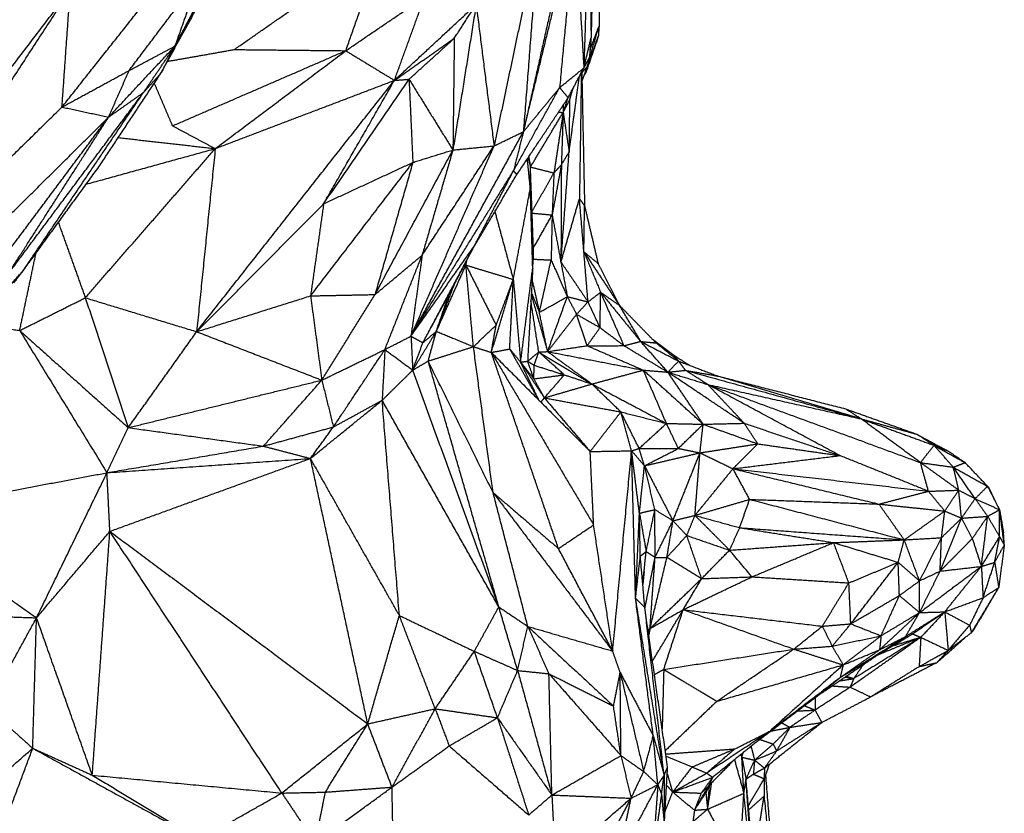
# Model space of a CAD drawing. Header units: millimetres. Extents: x 37.9 to 74.1, y 0 to 92.1.
# Tile 47 of 51: x 61.1 to 66.8, y 76.6 to 81.2. Entities that reach past the tile are written whole.
import ezdxf

# ---------------------------------------------------------------- set-up
doc = ezdxf.new("R2010")
doc.units = ezdxf.units.MM
doc.header["$MEASUREMENT"] = 0
doc.layers.add('Make2D$visible$lines', color=7, linetype='Continuous', true_color=0x000000)

msp = doc.modelspace()

# ---------------------------------------------------------------- linework, layer by layer
at = {"layer": 'Make2D$visible$lines'}
for points in [[(64.3937, 82.0688), (64.3756, 81.4869), (64.3575, 80.9049)], [(64.3937, 82.0688), (64.396, 81.5679), (64.3983, 81.0671)], [(64.3334, 81.9769), (64.1717, 81.2525), (64.0099, 80.5282)], [(64.4212, 81.9133), (64.4097, 81.4902), (64.3983, 81.0671)], [(61.361, 80.67), (61.815, 81.2426), (62.2689, 81.8151)], [(64.0171, 80.5576), (64.162, 81.1502), (64.3069, 81.7428)], [(64.3069, 81.7428), (64.2624, 81.2621), (64.218, 80.7814)], [(64.3069, 81.7428), (64.332, 81.3186), (64.3572, 80.8944)], [(64.0966, 81.6563), (63.969, 81.0516), (63.8414, 80.447)], [(64.0966, 81.6563), (64.0533, 81.0922), (64.0099, 80.5282)], [(62.3502, 81.0001), (62.7764, 81.2969), (63.2026, 81.5937)], [(62.9903, 80.9934), (63.0964, 81.2936), (63.2026, 81.5937)], [(64.4501, 81.486), (64.4473, 81.3105), (64.4444, 81.135)], [(61.7464, 80.8797), (61.9467, 81.1449), (62.1471, 81.41)], [(62.1471, 81.41), (62.0782, 81.2148), (62.0092, 81.0196)], [(62.0092, 81.0196), (62.0965, 81.1828), (62.1837, 81.3461)], [(60.1257, 79.6596), (60.7671, 80.5002), (61.4085, 81.3409)], [(60.284, 79.614), (60.8463, 80.4775), (61.4085, 81.3409)], [(61.361, 80.67), (61.3848, 81.0055), (61.4085, 81.3409)], [(61.9291, 80.8641), (62.0492, 81.0818), (62.1694, 81.2995)], [(61.965, 80.932), (62.0602, 81.1123), (62.1555, 81.2926)], [(62.9903, 80.9934), (63.2166, 81.1472), (63.4428, 81.3011)], [(63.2696, 80.8232), (63.3562, 81.0621), (63.4428, 81.3011)], [(63.2696, 80.8232), (63.5042, 81.0409), (63.7388, 81.2586)], [(63.7388, 81.2586), (63.6721, 80.8411), (63.6054, 80.4236)], [(63.6131, 81.0646), (63.6759, 81.1616), (63.7388, 81.2586)], [(63.7388, 81.2586), (63.7901, 80.8528), (63.8414, 80.447)], [(64.3757, 80.9005), (64.4092, 81.0149), (64.4427, 81.1293)], [(64.3926, 80.9993), (64.4185, 81.0672), (64.4444, 81.135)], [(64.4444, 81.135), (64.4422, 81.1049), (64.44, 81.0749)], [(63.2696, 80.8232), (63.4413, 80.9439), (63.6131, 81.0646)], [(63.3534, 80.8296), (63.4832, 80.9471), (63.6131, 81.0646)], [(63.6131, 81.0646), (63.6092, 80.7441), (63.6054, 80.4236)], [(64.3572, 80.8944), (64.3777, 80.9807), (64.3983, 81.0671)], [(64.44, 81.0749), (64.4043, 80.9715), (64.3686, 80.8681)], [(64.3757, 80.9005), (64.4078, 80.9877), (64.44, 81.0749)], [(64.3983, 81.0671), (64.3936, 81.0107), (64.3889, 80.9544)], [(61.6286, 80.6122), (61.8189, 80.8159), (62.0092, 81.0196)], [(61.7464, 80.8797), (61.8778, 80.9496), (62.0092, 81.0196)], [(61.8291, 80.7537), (61.9192, 80.8866), (62.0092, 81.0196)], [(62.0092, 81.0196), (61.9691, 80.9418), (61.9291, 80.8641)], [(61.9667, 80.9323), (62.1585, 80.9662), (62.3502, 81.0001)], [(61.996, 80.5623), (62.4932, 80.7778), (62.9903, 80.9934)], [(62.241, 80.4317), (62.6157, 80.7126), (62.9903, 80.9934)], [(62.3502, 81.0001), (62.6703, 80.9968), (62.9903, 80.9934)], [(62.9903, 80.9934), (63.13, 80.9083), (63.2696, 80.8232)], [(64.3572, 80.8944), (64.373, 80.9244), (64.3889, 80.9544)], [(64.218, 80.7814), (64.2876, 80.8379), (64.3572, 80.8944)], [(64.2667, 80.7235), (64.3119, 80.8089), (64.3572, 80.8944)], [(64.3453, 80.8664), (64.3605, 80.8835), (64.3757, 80.9005)], [(64.3463, 80.8161), (64.361, 80.8583), (64.3757, 80.9005)], [(61.361, 80.67), (61.5537, 80.7749), (61.7464, 80.8797)], [(61.5727, 80.3268), (61.7509, 80.5954), (61.9291, 80.8641)], [(61.6286, 80.6122), (61.6875, 80.7459), (61.7464, 80.8797)], [(61.8291, 80.7537), (61.8791, 80.8089), (61.9291, 80.8641)], [(64.2725, 80.412), (64.3019, 80.6287), (64.3313, 80.8455)], [(64.3427, 80.8669), (64.3373, 80.5054), (64.3318, 80.1439)], [(64.3451, 80.8716), (64.3531, 80.4872), (64.3611, 80.1028)], [(64.3686, 80.8681), (64.3644, 80.8619), (64.3601, 80.8557)], [(64.3686, 80.8681), (64.3648, 80.863), (64.3609, 80.858)], [(64.3655, 80.8713), (64.3671, 80.8697), (64.3686, 80.8681)], [(61.996, 80.5623), (61.9437, 80.6847), (61.8914, 80.8072)], [(62.1342, 79.3805), (62.7019, 80.1018), (63.2696, 80.8232)], [(62.241, 80.4317), (62.7553, 80.6275), (63.2696, 80.8232)], [(62.8633, 80.1149), (63.1084, 80.4723), (63.3534, 80.8296)], [(62.8633, 80.1149), (63.0665, 80.469), (63.2696, 80.8232)], [(63.2696, 80.8232), (63.3115, 80.8264), (63.3534, 80.8296)], [(63.3534, 80.8296), (63.4794, 80.6266), (63.6054, 80.4236)], [(63.3534, 80.8296), (63.3643, 80.5908), (63.3752, 80.3521)], [(63.9529, 80.3032), (64.0843, 80.5403), (64.2157, 80.7773)], [(64.0113, 80.5298), (64.1147, 80.6556), (64.218, 80.7814)], [(64.218, 80.7814), (64.2423, 80.7524), (64.2667, 80.7235)], [(64.2743, 80.708), (64.2849, 80.7428), (64.2954, 80.7777)], [(61.051, 79.7104), (61.4401, 80.2321), (61.8291, 80.7537)], [(61.1407, 79.7343), (61.4849, 80.244), (61.8291, 80.7537)], [(61.6286, 80.6122), (61.7289, 80.683), (61.8291, 80.7537)], [(63.9729, 80.2827), (64.1198, 80.5031), (64.2667, 80.7235)], [(64.2856, 80.7611), (64.2799, 80.7346), (64.2743, 80.708)], [(60.284, 79.614), (60.8225, 80.142), (61.361, 80.67)], [(61.361, 80.67), (61.4948, 80.6411), (61.6286, 80.6122)], [(64.2633, 80.7184), (64.2508, 80.6789), (64.2383, 80.6394)], [(64.2383, 80.6394), (64.2563, 80.6737), (64.2743, 80.708)], [(64.2392, 80.6822), (64.2387, 80.6608), (64.2383, 80.6394)], [(64.2743, 80.708), (64.2734, 80.56), (64.2725, 80.412)], [(60.4167, 79.4107), (61.0226, 80.0114), (61.6286, 80.6122)], [(60.7704, 79.4647), (61.1995, 80.0385), (61.6286, 80.6122)], [(61.051, 79.7104), (61.3398, 80.1613), (61.6286, 80.6122)], [(64.0505, 80.3258), (64.1444, 80.4826), (64.2383, 80.6394)], [(64.2383, 80.6394), (64.2118, 80.4656), (64.1854, 80.2919)], [(64.2111, 80.6401), (64.2247, 80.6398), (64.2383, 80.6394)], [(64.2383, 80.6394), (64.2331, 80.4889), (64.2279, 80.3384)], [(64.2383, 80.6394), (64.2554, 80.5257), (64.2725, 80.412)], [(61.996, 80.5623), (62.1185, 80.497), (62.241, 80.4317)], [(61.684, 80.4946), (61.9625, 80.4632), (62.241, 80.4317)], [(63.3644, 79.3545), (63.6872, 79.9413), (64.0099, 80.5282)], [(63.8414, 80.447), (63.9256, 80.4876), (64.0099, 80.5282)], [(64.0099, 80.5282), (63.9814, 80.4157), (63.9529, 80.3032)], [(64.0099, 80.5282), (64.0105, 80.5303), (64.011, 80.5325)], [(63.3644, 79.3545), (63.6029, 79.9008), (63.8414, 80.447)], [(63.4284, 79.8195), (63.6349, 80.1333), (63.8414, 80.447)], [(63.6054, 80.4236), (63.7234, 80.4353), (63.8414, 80.447)], [(61.4949, 79.5752), (61.868, 80.0034), (62.241, 80.4317)], [(61.5002, 80.2273), (61.8706, 80.3295), (62.241, 80.4317)], [(62.241, 80.4317), (62.1876, 79.9061), (62.1342, 79.3805)], [(63.1583, 79.5939), (63.3818, 80.0087), (63.6054, 80.4236)], [(63.3752, 80.3521), (63.4903, 80.3878), (63.6054, 80.4236)], [(63.6054, 80.4236), (63.5169, 80.1215), (63.4284, 79.8195)], [(64.0403, 80.3838), (64.0454, 80.3548), (64.0505, 80.3258)], [(64.2255, 79.7804), (64.249, 80.0962), (64.2725, 80.412)], [(64.2279, 80.3384), (64.2502, 80.3752), (64.2725, 80.412)], [(61.1407, 79.7343), (61.3567, 80.0306), (61.5727, 80.3268)], [(62.788, 79.5862), (63.0816, 79.9691), (63.3752, 80.3521)], [(62.8633, 80.1149), (63.1193, 80.2335), (63.3752, 80.3521)], [(63.3752, 80.3521), (63.2668, 79.973), (63.1583, 79.5939)], [(64.0498, 80.2036), (64.0413, 80.2881), (64.0329, 80.3726)], [(64.0372, 80.3791), (64.0439, 80.3524), (64.0505, 80.3258)], [(64.0498, 80.2036), (64.0502, 80.2647), (64.0505, 80.3258)], [(64.0688, 79.8258), (64.0596, 80.0758), (64.0505, 80.3258)], [(64.0505, 80.3258), (64.118, 80.3088), (64.1854, 80.2919)], [(64.2279, 80.3384), (64.2014, 80.1947), (64.1749, 80.051)], [(64.1854, 80.2919), (64.2067, 80.3151), (64.2279, 80.3384)], [(64.2279, 80.3384), (64.2267, 80.0594), (64.2255, 79.7804)], [(63.3644, 79.3545), (63.6587, 79.8289), (63.9529, 80.3032)], [(63.729, 79.8734), (63.841, 80.0883), (63.9529, 80.3032)], [(63.729, 79.8734), (63.8509, 80.0781), (63.9729, 80.2827)], [(63.9529, 80.3032), (63.9629, 80.293), (63.9729, 80.2827)], [(64.0598, 80.0711), (64.1226, 80.1815), (64.1854, 80.2919)], [(64.1854, 80.2919), (64.1801, 80.1714), (64.1749, 80.051)], [(63.9521, 79.6804), (64.001, 79.942), (64.0498, 80.2036)], [(64.0636, 79.7456), (64.0567, 79.9746), (64.0498, 80.2036)], [(62.1342, 79.3805), (62.4987, 79.7477), (62.8633, 80.1149)], [(62.8633, 80.1149), (62.8257, 79.8505), (62.788, 79.5862)], [(64.2255, 79.7804), (64.2786, 79.9622), (64.3318, 80.1439)], [(64.3318, 80.1439), (64.3465, 80.1233), (64.3611, 80.1028)], [(64.3811, 79.5518), (64.3565, 79.8479), (64.3318, 80.1439)], [(64.3573, 79.8393), (64.3592, 79.9711), (64.3611, 80.1028)], [(64.3611, 80.1028), (64.3999, 79.9377), (64.4387, 79.7725)], [(63.8463, 80.069), (63.8992, 79.8747), (63.9521, 79.6804)], [(64.0602, 80.0609), (64.1175, 80.056), (64.1749, 80.051)], [(64.0675, 79.8608), (64.1212, 79.9559), (64.1749, 80.051)], [(64.1749, 80.051), (64.172, 79.9215), (64.1692, 79.792)], [(64.1749, 80.051), (64.2184, 79.8163), (64.262, 79.5816)], [(61.3399, 80.0076), (61.4174, 79.7914), (61.4949, 79.5752)], [(63.3644, 79.3545), (63.5467, 79.614), (63.729, 79.8734)], [(63.433, 79.3171), (63.581, 79.5952), (63.729, 79.8734)], [(61.1182, 79.3873), (61.1651, 79.6097), (61.212, 79.8321)], [(63.1583, 79.5939), (63.2933, 79.7067), (63.4284, 79.8195)], [(63.2148, 79.278), (63.3216, 79.5488), (63.4284, 79.8195)], [(63.4284, 79.8195), (63.3964, 79.587), (63.3644, 79.3545)], [(64.0636, 79.7456), (64.0662, 79.7857), (64.0688, 79.8258)], [(64.3573, 79.8393), (64.4053, 79.7231), (64.4534, 79.6068)], [(64.3573, 79.8393), (64.4595, 79.6854), (64.5617, 79.5315)], [(64.3573, 79.8393), (64.398, 79.8059), (64.4387, 79.7725)], [(63.5104, 79.383), (63.5952, 79.573), (63.6799, 79.7629)], [(63.5816, 79.5919), (63.6327, 79.6896), (63.6839, 79.7873)], [(63.6719, 79.7623), (63.6759, 79.7626), (63.6799, 79.7629)], [(63.6799, 79.7629), (63.683, 79.7778), (63.686, 79.7927)], [(63.6799, 79.7629), (63.6816, 79.7752), (63.6833, 79.7876)], [(63.6799, 79.7629), (63.816, 79.7217), (63.9521, 79.6804)], [(63.6799, 79.7629), (63.7667, 79.5903), (63.8535, 79.4178)], [(63.7232, 79.2944), (63.7016, 79.5287), (63.6799, 79.7629)], [(64.0669, 79.7969), (64.1181, 79.7945), (64.1692, 79.792)], [(64.1017, 79.4913), (64.1355, 79.6417), (64.1692, 79.792)], [(64.1692, 79.792), (64.2156, 79.6868), (64.262, 79.5816)], [(64.2255, 79.7804), (64.3033, 79.6661), (64.3811, 79.5518)], [(64.5617, 79.5315), (64.5002, 79.652), (64.4387, 79.7725)], [(60.8238, 79.3731), (60.9823, 79.5537), (61.1407, 79.7343)], [(61.1407, 79.7343), (61.1128, 79.6977), (61.085, 79.6611)], [(63.9939, 79.2061), (64.0288, 79.4758), (64.0636, 79.7456)], [(64.0636, 79.7456), (64.0488, 79.4783), (64.0341, 79.2111)], [(63.5104, 79.383), (63.5627, 79.5193), (63.615, 79.6556)], [(63.8257, 79.2617), (63.888, 79.4679), (63.9503, 79.6742)], [(63.8535, 79.4178), (63.9028, 79.5491), (63.9521, 79.6804)], [(63.9314, 79.2812), (63.9418, 79.4808), (63.9521, 79.6804)], [(63.9521, 79.6804), (63.973, 79.4433), (63.9939, 79.2061)], [(64.0598, 79.6768), (64.0808, 79.5841), (64.1017, 79.4913)], [(62.788, 79.5862), (62.9732, 79.5901), (63.1583, 79.5939)], [(62.8527, 79.1025), (63.0055, 79.3482), (63.1583, 79.5939)], [(63.4756, 79.3959), (63.5286, 79.4939), (63.5816, 79.5919)], [(63.5104, 79.383), (63.546, 79.4875), (63.5816, 79.5919)], [(64.0551, 79.5926), (64.102, 79.4295), (64.1489, 79.2664)], [(64.0559, 79.6062), (64.0788, 79.5488), (64.1017, 79.4913)], [(64.3811, 79.5518), (64.4172, 79.5793), (64.4534, 79.6068)], [(64.4501, 79.4039), (64.4517, 79.5054), (64.4534, 79.6068)], [(64.4534, 79.6068), (64.5683, 79.4656), (64.6832, 79.3245)], [(64.4534, 79.6068), (64.5075, 79.5692), (64.5617, 79.5315)], [(64.5875, 79.3004), (64.5204, 79.4536), (64.4534, 79.6068)], [(61.1182, 79.3873), (61.3066, 79.4812), (61.4949, 79.5752)], [(61.4949, 79.5752), (61.8145, 79.4778), (62.1342, 79.3805)], [(61.4949, 79.5752), (61.6182, 79.2025), (61.7415, 78.8298)], [(62.1342, 79.3805), (62.4611, 79.4833), (62.788, 79.5862)], [(62.788, 79.5862), (62.8203, 79.3443), (62.8527, 79.1025)], [(64.0981, 79.2638), (64.0756, 79.4103), (64.0532, 79.5569)], [(64.1017, 79.4913), (64.1819, 79.5364), (64.262, 79.5816)], [(64.1489, 79.2664), (64.2055, 79.424), (64.262, 79.5816)], [(64.262, 79.5816), (64.2886, 79.5311), (64.3153, 79.4805)], [(64.262, 79.5816), (64.3216, 79.5667), (64.3811, 79.5518)], [(64.3153, 79.4805), (64.3482, 79.5162), (64.3811, 79.5518)], [(64.4501, 79.4039), (64.4156, 79.4779), (64.3811, 79.5518)], [(64.1489, 79.2664), (64.1253, 79.3789), (64.1017, 79.4913)], [(64.1489, 79.2664), (64.2321, 79.3735), (64.3153, 79.4805)], [(64.3153, 79.4805), (64.3827, 79.4422), (64.4501, 79.4039)], [(64.3759, 79.3002), (64.3456, 79.3904), (64.3153, 79.4805)], [(64.6832, 79.3245), (64.6224, 79.428), (64.5617, 79.5315)], [(64.7712, 79.3161), (64.6664, 79.4238), (64.5617, 79.5315)], [(60.8741, 79.4249), (60.9961, 79.4061), (61.1182, 79.3873)], [(61.1182, 79.3873), (61.4298, 79.1085), (61.7415, 78.8298)], [(61.1182, 79.3873), (61.3687, 78.9791), (61.6193, 78.571)], [(61.7415, 78.8298), (61.9378, 79.1051), (62.1342, 79.3805)], [(62.1342, 79.3805), (62.4934, 79.2415), (62.8527, 79.1025)], [(63.3748, 79.1598), (63.4426, 79.2714), (63.5104, 79.383)], [(63.433, 79.3171), (63.4717, 79.3501), (63.5104, 79.383)], [(63.4633, 79.2119), (63.4868, 79.2975), (63.5104, 79.383)], [(63.5104, 79.383), (63.6168, 79.3387), (63.7232, 79.2944)], [(63.7232, 79.2944), (63.7883, 79.3561), (63.8535, 79.4178)], [(63.8257, 79.2617), (63.8396, 79.3397), (63.8535, 79.4178)], [(64.3759, 79.3002), (64.413, 79.3521), (64.4501, 79.4039)], [(64.4501, 79.4039), (64.5188, 79.3522), (64.5875, 79.3004)], [(63.2148, 79.278), (63.2896, 79.3163), (63.3644, 79.3545)], [(63.3644, 79.3545), (63.3696, 79.2572), (63.3748, 79.1598)], [(63.3644, 79.3545), (63.3987, 79.3358), (63.433, 79.3171)], [(63.3748, 79.1598), (63.4039, 79.2384), (63.433, 79.3171)], [(64.5875, 79.3004), (64.6353, 79.3124), (64.6832, 79.3245)], [(64.6832, 79.3245), (64.7924, 79.2679), (64.9017, 79.2113)], [(64.839, 79.1484), (64.7611, 79.2364), (64.6832, 79.3245)], [(64.6832, 79.3245), (64.7272, 79.3203), (64.7712, 79.3161)], [(64.8741, 79.2451), (64.8125, 79.2911), (64.7509, 79.337)], [(64.7712, 79.3161), (64.8227, 79.2806), (64.8741, 79.2451)], [(64.9017, 79.2113), (64.8365, 79.2637), (64.7712, 79.3161)], [(62.8527, 79.1025), (63.0337, 79.1903), (63.2148, 79.278)], [(62.9193, 78.8337), (63.067, 79.0559), (63.2148, 79.278)], [(63.2148, 79.278), (63.2069, 79.1325), (63.199, 78.9869)], [(63.2148, 79.278), (63.2948, 79.2189), (63.3748, 79.1598)], [(63.4633, 79.2119), (63.5932, 79.2532), (63.7232, 79.2944)], [(63.7232, 79.2944), (63.7744, 79.278), (63.8257, 79.2617)], [(63.8358, 78.4575), (63.7795, 78.8759), (63.7232, 79.2944)], [(63.8257, 79.2617), (63.8785, 79.2714), (63.9314, 79.2812)], [(63.8257, 79.2617), (64.1096, 78.9772), (64.3935, 78.6928)], [(64.2113, 78.1358), (64.0185, 78.6987), (63.8257, 79.2617)], [(63.8257, 79.2617), (64.1195, 78.7667), (64.4133, 78.2716)], [(63.9314, 79.2812), (63.9627, 79.2437), (63.9939, 79.2061)], [(63.9314, 79.2812), (64.0137, 79.136), (64.096, 78.9909)], [(64.0341, 79.2111), (64.0661, 79.2374), (64.0981, 79.2638)], [(64.0716, 79.1878), (64.0848, 79.2258), (64.0981, 79.2638)], [(64.0981, 79.2638), (64.1235, 79.2651), (64.1489, 79.2664)], [(64.0981, 79.2638), (64.2508, 79.172), (64.4035, 79.0802)], [(64.245, 79.133), (64.1715, 79.1984), (64.0981, 79.2638)], [(64.1489, 79.2664), (64.2624, 79.2833), (64.3759, 79.3002)], [(64.1489, 79.2664), (64.2762, 79.1733), (64.4035, 79.0802)], [(64.1489, 79.2664), (64.4236, 79.2132), (64.6983, 79.1599)], [(64.3759, 79.3002), (64.4817, 79.3003), (64.5875, 79.3004)], [(64.3759, 79.3002), (64.5371, 79.2301), (64.6983, 79.1599)], [(64.5875, 79.3004), (64.7132, 79.2244), (64.839, 79.1484)], [(63.3748, 79.1598), (63.419, 79.1859), (63.4633, 79.2119)], [(63.8689, 77.8008), (63.6661, 78.5064), (63.4633, 79.2119)], [(63.8358, 78.4575), (63.6496, 78.8347), (63.4633, 79.2119)], [(63.9939, 79.2061), (64.014, 79.2086), (64.0341, 79.2111)], [(64.0991, 78.9877), (64.0465, 79.0969), (63.9939, 79.2061)], [(63.9939, 79.2061), (64.062, 79.1033), (64.1301, 79.0006)], [(63.9939, 79.2061), (64.0321, 79.1581), (64.0703, 79.1101)], [(64.0341, 79.2111), (64.0528, 79.1994), (64.0716, 79.1878)], [(64.0703, 79.1101), (64.0522, 79.1606), (64.0341, 79.2111)], [(64.839, 79.1484), (64.8704, 79.1798), (64.9017, 79.2113)], [(64.8996, 79.2139), (64.8868, 79.2295), (64.8741, 79.2451)], [(64.8741, 79.2451), (64.9187, 79.2165), (64.9633, 79.1879)], [(64.9017, 79.2113), (65.0142, 79.1686), (65.1266, 79.1258)], [(64.9399, 79.1589), (64.9208, 79.1851), (64.9017, 79.2113)], [(63.199, 78.9869), (63.2869, 79.0734), (63.3748, 79.1598)], [(63.8689, 77.8008), (63.6219, 78.4803), (63.3748, 79.1598)], [(64.0703, 79.1101), (64.0709, 79.149), (64.0716, 79.1878)], [(64.0716, 79.1878), (64.1583, 79.1604), (64.245, 79.133)], [(64.4035, 79.0802), (64.5509, 79.1201), (64.6983, 79.1599)], [(64.6983, 79.1599), (64.7687, 79.1541), (64.839, 79.1484)], [(65.0419, 78.8493), (64.8701, 79.0046), (64.6983, 79.1599)], [(64.8313, 78.8541), (64.7648, 79.007), (64.6983, 79.1599)], [(64.839, 79.1484), (64.8895, 79.1536), (64.9399, 79.1589)], [(65.0419, 78.8493), (64.9404, 78.9988), (64.839, 79.1484)], [(65.2778, 78.855), (65.0584, 79.0017), (64.839, 79.1484)], [(64.839, 79.1484), (64.9538, 79.1129), (65.0686, 79.0774)], [(65.0686, 79.0774), (65.0043, 79.1182), (64.9399, 79.1589)], [(64.9399, 79.1589), (65.4445, 79.0195), (65.949, 78.8801)], [(64.9399, 79.1589), (65.0333, 79.1424), (65.1266, 79.1258)], [(61.7415, 78.8298), (62.2971, 78.9661), (62.8527, 79.1025)], [(62.5172, 78.7236), (62.6849, 78.9131), (62.8527, 79.1025)], [(62.8527, 79.1025), (62.886, 78.9681), (62.9193, 78.8337)], [(64.0703, 79.1101), (64.1577, 79.1216), (64.245, 79.133)], [(64.1301, 79.0006), (64.1002, 79.0554), (64.0703, 79.1101)], [(64.1301, 79.0006), (64.1876, 79.0668), (64.245, 79.133)], [(64.245, 79.133), (64.3242, 79.1066), (64.4035, 79.0802)], [(65.1266, 79.1258), (65.4929, 79.0318), (65.8592, 78.9378)], [(65.949, 78.8801), (65.5378, 79.003), (65.1266, 79.1258)], [(64.1301, 79.0006), (64.2668, 79.0404), (64.4035, 79.0802)], [(64.4035, 79.0802), (64.6174, 78.9672), (64.8313, 78.8541)], [(64.5695, 78.9201), (64.4865, 79.0002), (64.4035, 79.0802)], [(65.2778, 78.855), (65.1732, 78.9662), (65.0686, 79.0774)], [(65.8272, 78.6693), (65.4479, 78.8733), (65.0686, 79.0774)], [(65.0686, 79.0774), (65.6792, 78.8532), (66.2898, 78.629)], [(65.0686, 79.0774), (65.5088, 78.9788), (65.949, 78.8801)], [(62.7876, 78.653), (62.9919, 78.8189), (63.1963, 78.9847)], [(62.9193, 78.8337), (63.0591, 78.9103), (63.199, 78.9869)], [(63.2979, 77.7514), (63.2484, 78.3692), (63.199, 78.9869)], [(63.8689, 77.8008), (63.5339, 78.3938), (63.199, 78.9869)], [(64.1105, 78.9763), (64.1203, 78.9884), (64.1301, 79.0006)], [(64.1301, 79.0006), (64.2618, 78.8467), (64.3935, 78.6928)], [(64.1301, 79.0006), (64.3498, 78.9603), (64.5695, 78.9201)], [(64.3935, 78.6928), (64.4815, 78.8065), (64.5695, 78.9201)], [(64.6313, 78.6968), (64.6004, 78.8085), (64.5695, 78.9201)], [(64.6745, 78.7105), (64.622, 78.8153), (64.5695, 78.9201)], [(64.5695, 78.9201), (64.7004, 78.8871), (64.8313, 78.8541)], [(65.8592, 78.9378), (66.0636, 78.865), (66.2679, 78.7923)], [(65.949, 78.8801), (65.9041, 78.909), (65.8592, 78.9378)], [(65.949, 78.8801), (66.1085, 78.8362), (66.2679, 78.7923)], [(65.949, 78.8801), (66.1584, 78.8042), (66.3677, 78.7283)], [(66.2898, 78.629), (66.1194, 78.7546), (65.949, 78.8801)], [(61.6193, 78.571), (61.6804, 78.7004), (61.7415, 78.8298)], [(61.7415, 78.8298), (62.1293, 78.7767), (62.5172, 78.7236)], [(62.5172, 78.7236), (62.7182, 78.7787), (62.9193, 78.8337)], [(62.7876, 78.653), (62.8535, 78.7433), (62.9193, 78.8337)], [(64.6745, 78.7105), (64.7529, 78.7823), (64.8313, 78.8541)], [(64.8993, 78.7104), (64.8653, 78.7823), (64.8313, 78.8541)], [(64.8313, 78.8541), (64.9366, 78.8517), (65.0419, 78.8493)], [(64.8993, 78.7104), (64.9706, 78.7798), (65.0419, 78.8493)], [(65.0237, 78.6852), (65.0328, 78.7672), (65.0419, 78.8493)], [(65.0419, 78.8493), (65.1598, 78.8522), (65.2778, 78.855)], [(65.0419, 78.8493), (65.1987, 78.793), (65.3556, 78.7368)], [(65.3556, 78.7368), (65.3167, 78.7959), (65.2778, 78.855)], [(65.2778, 78.855), (65.5525, 78.7622), (65.8272, 78.6693)], [(66.2679, 78.7923), (66.3578, 78.7441), (66.4476, 78.6958)], [(66.3677, 78.7283), (66.3178, 78.7603), (66.2679, 78.7923)], [(61.6193, 78.571), (62.0682, 78.6473), (62.5172, 78.7236)], [(62.5172, 78.7236), (62.6524, 78.6883), (62.7876, 78.653)], [(64.3935, 78.6928), (64.5124, 78.6948), (64.6313, 78.6968)], [(64.4133, 78.2716), (64.4034, 78.4822), (64.3935, 78.6928)], [(64.5225, 77.5472), (64.5769, 78.122), (64.6313, 78.6968)], [(64.6313, 78.6968), (64.6529, 78.7037), (64.6745, 78.7105)], [(64.6313, 78.6968), (64.6682, 78.6539), (64.705, 78.6109)], [(64.6761, 78.3384), (64.6537, 78.5176), (64.6313, 78.6968)], [(64.6539, 77.8502), (64.6426, 78.2735), (64.6313, 78.6968)], [(64.705, 78.6109), (64.6897, 78.6607), (64.6745, 78.7105)], [(64.6745, 78.7105), (64.7869, 78.7104), (64.8993, 78.7104)], [(64.7069, 78.6119), (64.8031, 78.6611), (64.8993, 78.7104)], [(64.8993, 78.7104), (64.9615, 78.6978), (65.0237, 78.6852)], [(65.0237, 78.6852), (65.1897, 78.711), (65.3556, 78.7368)], [(65.2134, 78.594), (65.2845, 78.6654), (65.3556, 78.7368)], [(65.3556, 78.7368), (65.5914, 78.703), (65.8272, 78.6693)], [(66.2898, 78.629), (66.3288, 78.6786), (66.3677, 78.7283)], [(66.4782, 78.6026), (66.423, 78.6654), (66.3677, 78.7283)], [(66.3677, 78.7283), (66.4077, 78.712), (66.4476, 78.6958)], [(66.3701, 78.7269), (66.4581, 78.6779), (66.546, 78.6288)], [(66.546, 78.6288), (66.4968, 78.6623), (66.4476, 78.6958)], [(61.6193, 78.571), (62.2034, 78.612), (62.7876, 78.653)], [(61.636, 78.2347), (62.2118, 78.4438), (62.7876, 78.653)], [(63.2979, 77.7514), (63.0428, 78.2022), (62.7876, 78.653)], [(63.1164, 77.1294), (62.952, 77.8912), (62.7876, 78.653)], [(64.705, 78.6109), (64.8644, 78.648), (65.0237, 78.6852)], [(64.8685, 78.2955), (64.9461, 78.4903), (65.0237, 78.6852)], [(64.9949, 78.326), (65.0093, 78.5056), (65.0237, 78.6852)], [(65.0237, 78.6852), (65.1186, 78.6396), (65.2134, 78.594)], [(65.2134, 78.594), (65.5203, 78.6316), (65.8272, 78.6693)], [(66.3354, 78.4648), (66.0813, 78.567), (65.8272, 78.6693)], [(64.6761, 78.3384), (64.6905, 78.4747), (64.705, 78.6109)], [(64.765, 78.3596), (64.735, 78.4852), (64.705, 78.6109)], [(64.705, 78.6109), (64.7867, 78.4532), (64.8685, 78.2955)], [(64.9949, 78.326), (65.1041, 78.46), (65.2134, 78.594)], [(65.3086, 78.4181), (65.261, 78.506), (65.2134, 78.594)], [(65.2134, 78.594), (65.6322, 78.4925), (66.0511, 78.391)], [(65.2134, 78.594), (65.7744, 78.5294), (66.3354, 78.4648)], [(66.2898, 78.629), (66.384, 78.6158), (66.4782, 78.6026)], [(66.3354, 78.4648), (66.3126, 78.5469), (66.2898, 78.629)], [(66.5092, 78.4709), (66.3995, 78.55), (66.2898, 78.629)], [(66.4782, 78.6026), (66.5121, 78.6157), (66.546, 78.6288)], [(66.5092, 78.4709), (66.4937, 78.5368), (66.4782, 78.6026)], [(66.6034, 78.4223), (66.5408, 78.5125), (66.4782, 78.6026)], [(66.4782, 78.6026), (66.5765, 78.5479), (66.6747, 78.4932)], [(66.6747, 78.4932), (66.6104, 78.561), (66.546, 78.6288)], [(60.3681, 78.3352), (60.9937, 78.4531), (61.6193, 78.571)], [(61.2149, 77.7383), (61.4171, 78.1546), (61.6193, 78.571)], [(61.636, 78.2347), (61.6276, 78.4028), (61.6193, 78.571)], [(66.0531, 78.3915), (66.1942, 78.4281), (66.3354, 78.4648)], [(66.3354, 78.4648), (66.4223, 78.4678), (66.5092, 78.4709)], [(66.4291, 78.3512), (66.3822, 78.408), (66.3354, 78.4648)], [(66.4291, 78.3512), (66.4692, 78.4111), (66.5092, 78.4709)], [(66.5092, 78.4709), (66.5563, 78.4466), (66.6034, 78.4223)], [(66.5252, 78.3101), (66.5172, 78.3905), (66.5092, 78.4709)], [(66.6034, 78.4223), (66.639, 78.4577), (66.6747, 78.4932)], [(66.6747, 78.4932), (66.6779, 78.49), (66.6811, 78.4868)], [(66.6747, 78.4932), (66.7092, 78.4259), (66.7437, 78.3585)], [(66.7437, 78.3585), (66.7124, 78.4227), (66.6811, 78.4868)], [(63.8358, 78.4575), (64.0236, 78.2966), (64.2113, 78.1358)], [(63.8358, 78.4575), (64.1792, 78.0023), (64.5225, 77.5472)], [(64.0352, 77.6888), (63.9355, 78.0731), (63.8358, 78.4575)], [(64.9949, 78.326), (65.1517, 78.3721), (65.3086, 78.4181)], [(65.2517, 78.2555), (65.2801, 78.3368), (65.3086, 78.4181)], [(65.3086, 78.4181), (65.7525, 78.3019), (66.1964, 78.1857)], [(65.3086, 78.4181), (65.6798, 78.4045), (66.0511, 78.391)], [(66.5252, 78.3101), (66.5643, 78.3662), (66.6034, 78.4223)], [(66.6034, 78.4223), (66.6392, 78.3716), (66.6751, 78.3208)], [(66.6034, 78.4223), (66.6735, 78.3904), (66.7437, 78.3585)], [(64.6761, 78.3384), (64.7206, 78.349), (64.765, 78.3596)], [(64.7147, 78.1187), (64.7399, 78.2391), (64.765, 78.3596)], [(64.7659, 78.0852), (64.7655, 78.2224), (64.765, 78.3596)], [(64.765, 78.3596), (64.8167, 78.3275), (64.8685, 78.2955)], [(66.1964, 78.1857), (66.1238, 78.2884), (66.0511, 78.391)], [(66.0511, 78.391), (66.2401, 78.3711), (66.4291, 78.3512)], [(66.1964, 78.1857), (66.3128, 78.2685), (66.4291, 78.3512)], [(66.4103, 78.1982), (66.4197, 78.2747), (66.4291, 78.3512)], [(66.4291, 78.3512), (66.4772, 78.3306), (66.5252, 78.3101)], [(66.6751, 78.3208), (66.7094, 78.3397), (66.7437, 78.3585)], [(66.744, 78.2036), (66.7439, 78.2811), (66.7437, 78.3585)], [(66.7709, 78.1562), (66.7573, 78.2574), (66.7437, 78.3585)], [(66.7437, 78.3585), (66.7551, 78.2921), (66.7664, 78.2257)], [(60.3681, 78.3352), (60.7915, 78.0367), (61.2149, 77.7383)], [(64.6539, 77.8502), (64.665, 78.0943), (64.6761, 78.3384)], [(64.6813, 78.0917), (64.6787, 78.2151), (64.6761, 78.3384)], [(64.6761, 78.3384), (64.6954, 78.2286), (64.7147, 78.1187)], [(64.7659, 78.0852), (64.8172, 78.1903), (64.8685, 78.2955)], [(64.8341, 78.0854), (64.8513, 78.1904), (64.8685, 78.2955)], [(64.8685, 78.2955), (64.9317, 78.3108), (64.9949, 78.326)], [(64.8685, 78.2955), (64.9082, 78.253), (64.9479, 78.2105)], [(64.9479, 78.2105), (64.9714, 78.2683), (64.9949, 78.326)], [(64.9949, 78.326), (65.1233, 78.2907), (65.2517, 78.2555)], [(65.1937, 78.1263), (65.0943, 78.2262), (64.9949, 78.326)], [(66.4023, 78.0062), (66.4638, 78.1581), (66.5252, 78.3101)], [(66.4103, 78.1982), (66.4678, 78.2541), (66.5252, 78.3101)], [(66.5252, 78.3101), (66.6002, 78.3155), (66.6751, 78.3208)], [(66.5252, 78.3101), (66.5563, 78.2515), (66.5873, 78.193)], [(66.5873, 78.193), (66.6312, 78.2569), (66.6751, 78.3208)], [(66.6391, 78.0335), (66.6571, 78.1772), (66.6751, 78.3208)], [(66.6751, 78.3208), (66.7096, 78.2622), (66.744, 78.2036)], [(61.2149, 77.7383), (61.4255, 77.9865), (61.636, 78.2347)], [(61.5351, 76.8348), (61.5856, 77.5347), (61.636, 78.2347)], [(61.636, 78.2347), (62.3762, 77.6821), (63.1164, 77.1294)], [(62.6232, 76.7323), (62.1296, 77.4835), (61.636, 78.2347)], [(64.2113, 78.1358), (64.3123, 78.2037), (64.4133, 78.2716)], [(64.5225, 77.5472), (64.4679, 77.9094), (64.4133, 78.2716)], [(65.1937, 78.1263), (65.2227, 78.1909), (65.2517, 78.2555)], [(65.2517, 78.2555), (65.724, 78.2206), (66.1964, 78.1857)], [(65.2517, 78.2555), (65.5213, 78.2126), (65.7909, 78.1698)], [(64.8341, 78.0854), (64.891, 78.148), (64.9479, 78.2105)], [(64.9479, 78.2105), (65.0708, 78.1684), (65.1937, 78.1263)], [(65.0333, 77.963), (64.9906, 78.0868), (64.9479, 78.2105)], [(65.7909, 78.1698), (65.9936, 78.1777), (66.1964, 78.1857)], [(66.1615, 78.0566), (66.1789, 78.1212), (66.1964, 78.1857)], [(66.1964, 78.1857), (66.3034, 78.192), (66.4103, 78.1982)], [(66.2844, 77.9504), (66.2404, 78.068), (66.1964, 78.1857)], [(66.2844, 77.9504), (66.3474, 78.0743), (66.4103, 78.1982)], [(66.4023, 78.0062), (66.4063, 78.1022), (66.4103, 78.1982)], [(66.4023, 78.0062), (66.4948, 78.0996), (66.5873, 78.193)], [(66.5873, 78.193), (66.6132, 78.1132), (66.6391, 78.0335)], [(66.6391, 78.0335), (66.6915, 78.1186), (66.744, 78.2036)], [(66.7156, 78.0564), (66.7298, 78.13), (66.744, 78.2036)], [(66.744, 78.2036), (66.7575, 78.1799), (66.7709, 78.1562)], [(66.7709, 78.1562), (66.7687, 78.1909), (66.7664, 78.2257)], [(64.5225, 77.5472), (64.3669, 77.8415), (64.2113, 78.1358)], [(65.0333, 77.963), (65.1135, 78.0447), (65.1937, 78.1263)], [(65.1937, 78.1263), (65.4923, 78.148), (65.7909, 78.1698)], [(65.3223, 77.9734), (65.258, 78.0499), (65.1937, 78.1263)], [(65.3223, 77.9734), (65.5566, 78.0716), (65.7909, 78.1698)], [(65.7909, 78.1698), (65.9762, 78.1132), (66.1615, 78.0566)], [(65.8786, 77.9384), (65.8347, 78.0541), (65.7909, 78.1698)], [(66.7156, 78.0564), (66.7432, 78.1063), (66.7709, 78.1562)], [(66.7709, 78.1562), (66.7548, 78.0342), (66.7386, 77.9122)], [(64.6539, 77.8502), (64.6676, 77.9709), (64.6813, 78.0917)], [(64.6813, 78.0917), (64.698, 78.1052), (64.7147, 78.1187)], [(64.7072, 77.7975), (64.6943, 77.9446), (64.6813, 78.0917)], [(64.6953, 77.9333), (64.705, 78.026), (64.7147, 78.1187)], [(64.7078, 77.7938), (64.7368, 77.9395), (64.7659, 78.0852)], [(64.7147, 78.1187), (64.7403, 78.1019), (64.7659, 78.0852)], [(64.737, 77.6771), (64.7855, 77.8812), (64.8341, 78.0854)], [(64.737, 77.6771), (64.7514, 77.8811), (64.7659, 78.0852)], [(64.7659, 78.0852), (64.8, 78.0853), (64.8341, 78.0854)], [(64.8341, 78.0854), (64.9337, 78.0242), (65.0333, 77.963)], [(65.8786, 77.9384), (66.02, 77.9975), (66.1615, 78.0566)], [(65.8895, 77.7036), (66.0255, 77.8801), (66.1615, 78.0566)], [(66.1686, 77.866), (66.165, 77.9613), (66.1615, 78.0566)], [(66.1615, 78.0566), (66.223, 78.0035), (66.2844, 77.9504)], [(66.2842, 77.7684), (66.4616, 77.901), (66.6391, 78.0335)], [(66.4023, 78.0062), (66.5207, 78.0198), (66.6391, 78.0335)], [(66.4288, 77.7723), (66.5339, 77.9029), (66.6391, 78.0335)], [(66.6391, 78.0335), (66.6773, 78.0449), (66.7156, 78.0564)], [(66.6391, 78.0335), (66.6441, 77.9433), (66.6491, 77.8532)], [(66.6491, 77.8532), (66.6823, 77.9548), (66.7156, 78.0564)], [(66.7156, 78.0564), (66.7271, 77.9843), (66.7386, 77.9122)], [(64.7031, 78.0047), (64.6993, 77.9674), (64.6955, 77.9301)], [(64.737, 77.6771), (64.8851, 77.82), (65.0333, 77.963)], [(64.9273, 77.7848), (65.1248, 77.8791), (65.3223, 77.9734)], [(64.9273, 77.7848), (64.9803, 77.8739), (65.0333, 77.963)], [(65.0333, 77.963), (65.1778, 77.9682), (65.3223, 77.9734)], [(65.3223, 77.9734), (65.6005, 77.9559), (65.8786, 77.9384)], [(66.2842, 77.7684), (66.3433, 77.8873), (66.4023, 78.0062)], [(66.2844, 77.9504), (66.3434, 77.9783), (66.4023, 78.0062)], [(65.7259, 77.6901), (65.8023, 77.8142), (65.8786, 77.9384)], [(65.8895, 77.7036), (65.8841, 77.821), (65.8786, 77.9384)], [(66.1686, 77.866), (66.2265, 77.9082), (66.2844, 77.9504)], [(66.2842, 77.7684), (66.2843, 77.8594), (66.2844, 77.9504)], [(66.5818, 77.6528), (66.6602, 77.7825), (66.7386, 77.9122)], [(66.7386, 77.9122), (66.6669, 77.7904), (66.5952, 77.6686)], [(66.6491, 77.8532), (66.6938, 77.8827), (66.7386, 77.9122)], [(64.8179, 76.8336), (64.7359, 77.3419), (64.6539, 77.8502)], [(64.6539, 77.8502), (64.6806, 77.8239), (64.7072, 77.7975)], [(64.7555, 77.0605), (64.7047, 77.4554), (64.6539, 77.8502)], [(65.8895, 77.7036), (66.0291, 77.7848), (66.1686, 77.866)], [(66.0632, 77.6351), (66.1159, 77.7506), (66.1686, 77.866)], [(66.1686, 77.866), (66.2264, 77.8172), (66.2842, 77.7684)], [(66.4288, 77.7723), (66.539, 77.8128), (66.6491, 77.8532)], [(66.6491, 77.8532), (66.6105, 77.7744), (66.572, 77.6957)], [(63.7282, 77.546), (63.7986, 77.6734), (63.8689, 77.8008)], [(63.9768, 77.4358), (63.9229, 77.6183), (63.8689, 77.8008)], [(63.8689, 77.8008), (63.952, 77.7448), (64.0352, 77.6888)], [(64.8378, 76.8817), (64.7725, 77.3396), (64.7072, 77.7975)], [(64.8179, 76.8336), (64.7626, 77.3156), (64.7072, 77.7975)], [(64.737, 77.6771), (64.8321, 77.7309), (64.9273, 77.7848)], [(64.7511, 77.4897), (64.8392, 77.6373), (64.9273, 77.7848)], [(64.8158, 77.4422), (64.8716, 77.6135), (64.9273, 77.7848)], [(64.9273, 77.7848), (65.245, 77.6717), (65.5627, 77.5585)], [(64.9273, 77.7848), (65.3266, 77.7375), (65.7259, 77.6901)], [(60.6685, 77.7574), (60.9417, 77.7478), (61.2149, 77.7383)], [(60.9331, 77.2225), (61.074, 77.4804), (61.2149, 77.7383)], [(61.193, 76.9896), (61.2039, 77.364), (61.2149, 77.7383)], [(61.5351, 76.8348), (61.3754, 77.2855), (61.2156, 77.7362)], [(63.1164, 77.1294), (63.2071, 77.4404), (63.2979, 77.7514)], [(63.5037, 77.2161), (63.4008, 77.4837), (63.2979, 77.7514)], [(63.2979, 77.7514), (63.5131, 77.6487), (63.7282, 77.546)], [(66.0548, 77.5546), (66.1695, 77.6615), (66.2842, 77.7684)], [(66.0632, 77.6351), (66.1737, 77.7018), (66.2842, 77.7684)], [(66.2039, 77.6307), (66.3164, 77.7015), (66.4288, 77.7723)], [(66.2039, 77.6307), (66.2441, 77.6996), (66.2842, 77.7684)], [(66.2435, 77.6459), (66.3362, 77.7091), (66.4288, 77.7723)], [(66.2842, 77.7684), (66.3565, 77.7704), (66.4288, 77.7723)], [(66.4288, 77.7723), (66.3602, 77.6993), (66.2915, 77.6263)], [(66.4288, 77.7723), (66.4388, 77.6619), (66.4488, 77.5515)], [(66.4288, 77.7723), (66.5004, 77.734), (66.572, 77.6957)], [(63.9768, 77.4358), (64.006, 77.5623), (64.0352, 77.6888)], [(64.0352, 77.6888), (64.2813, 77.4601), (64.5274, 77.2314)], [(64.0352, 77.6888), (64.0958, 77.553), (64.1565, 77.4172)], [(64.0352, 77.6888), (64.2788, 77.618), (64.5225, 77.5472)], [(64.727, 77.6589), (64.732, 77.668), (64.737, 77.6771)], [(64.737, 77.6771), (64.7334, 77.6583), (64.7298, 77.6394)], [(65.5627, 77.5585), (65.6443, 77.6243), (65.7259, 77.6901)], [(65.7259, 77.6901), (65.8077, 77.6968), (65.8895, 77.7036)], [(65.7259, 77.6901), (65.7545, 77.6327), (65.783, 77.5753)], [(65.783, 77.5753), (65.8363, 77.6394), (65.8895, 77.7036)], [(65.8895, 77.7036), (65.9764, 77.6693), (66.0632, 77.6351)], [(66.572, 77.6957), (66.5104, 77.6236), (66.4488, 77.5515)], [(66.572, 77.6957), (66.5769, 77.6742), (66.5818, 77.6528)], [(66.5818, 77.6528), (66.5885, 77.6607), (66.5952, 77.6686)], [(65.783, 77.5753), (65.9231, 77.6052), (66.0632, 77.6351)], [(65.8286, 77.3953), (66.0162, 77.513), (66.2039, 77.6307)], [(65.8457, 77.4679), (65.9544, 77.5515), (66.0632, 77.6351)], [(66.2915, 77.6263), (66.0889, 77.4831), (65.8863, 77.34)], [(66.2915, 77.6263), (66.099, 77.5078), (65.9065, 77.3894)], [(66.2915, 77.6263), (66.1645, 77.574), (66.0375, 77.5217)], [(66.0445, 77.5265), (66.144, 77.5862), (66.2435, 77.6459)], [(66.0445, 77.5265), (66.1143, 77.5721), (66.184, 77.6177)], [(66.0632, 77.6351), (66.059, 77.5948), (66.0548, 77.5546)], [(66.0548, 77.5546), (66.1293, 77.5926), (66.2039, 77.6307)], [(66.2915, 77.6263), (66.2072, 77.5999), (66.1229, 77.5735)], [(66.2435, 77.6459), (66.2675, 77.6361), (66.2915, 77.6263)], [(66.2915, 77.6263), (66.2868, 77.5424), (66.2822, 77.4585)], [(66.2915, 77.6263), (66.3701, 77.5889), (66.4488, 77.5515)], [(66.3831, 77.4805), (66.4669, 77.5548), (66.5506, 77.629)], [(66.4488, 77.5515), (66.5153, 77.6022), (66.5818, 77.6528)], [(64.8158, 77.4422), (65.1893, 77.5004), (65.5627, 77.5585)], [(65.1205, 77.259), (65.3416, 77.4088), (65.5627, 77.5585)], [(65.5627, 77.5585), (65.6729, 77.5669), (65.783, 77.5753)], [(65.5627, 77.5585), (65.7042, 77.5132), (65.8457, 77.4679)], [(65.783, 77.5753), (65.8143, 77.5216), (65.8457, 77.4679)], [(63.5037, 77.2161), (63.616, 77.3811), (63.7282, 77.546)], [(63.7282, 77.546), (63.8525, 77.4909), (63.9768, 77.4358)], [(63.8613, 77.1644), (63.7948, 77.3552), (63.7282, 77.546)], [(64.5656, 77.4237), (64.5441, 77.4855), (64.5225, 77.5472)], [(65.7194, 77.3048), (65.8784, 77.4133), (66.0375, 77.5217)], [(65.8286, 77.3953), (65.9417, 77.4749), (66.0548, 77.5546)], [(65.8457, 77.4679), (65.9502, 77.5112), (66.0548, 77.5546)], [(65.8704, 77.4207), (65.9575, 77.4736), (66.0445, 77.5265)], [(66.2822, 77.4585), (66.3655, 77.505), (66.4488, 77.5515)], [(66.4488, 77.5515), (66.4159, 77.516), (66.3831, 77.4805)], [(64.7621, 77.4128), (64.789, 77.4275), (64.8158, 77.4422)], [(64.8158, 77.4422), (64.8112, 77.2713), (64.8065, 77.1004)], [(64.8158, 77.4422), (64.9682, 77.3506), (65.1205, 77.259)], [(65.1205, 77.259), (65.4831, 77.3634), (65.8457, 77.4679)], [(65.8457, 77.4679), (65.6348, 77.2772), (65.4239, 77.0866)], [(65.8453, 77.4664), (65.8369, 77.4308), (65.8286, 77.3953)], [(65.9618, 77.4701), (65.9342, 77.4298), (65.9065, 77.3894)], [(66.3831, 77.4805), (66.1934, 77.3823), (66.0037, 77.2841)], [(66.2822, 77.4585), (66.143, 77.3713), (66.0037, 77.2841)], [(66.2822, 77.4585), (66.3326, 77.4695), (66.3831, 77.4805)], [(63.8613, 77.1644), (63.919, 77.3), (63.9768, 77.4356)], [(63.9769, 77.4358), (64.0667, 77.4265), (64.1565, 77.4172)], [(63.9769, 77.4356), (64.0752, 77.0783), (64.1735, 76.7211)], [(64.1735, 76.7211), (64.165, 77.0691), (64.1565, 77.4172)], [(64.1565, 77.4172), (64.3419, 77.3243), (64.5274, 77.2314)], [(64.1565, 77.4172), (64.3632, 77.1824), (64.5699, 76.9475)], [(64.5274, 77.2314), (64.5465, 77.3275), (64.5656, 77.4237)], [(64.5656, 77.4237), (64.6606, 77.2421), (64.7555, 77.0605)], [(64.5656, 77.4237), (64.6331, 77.1398), (64.7006, 76.856)], [(64.5699, 76.9475), (64.5677, 77.1856), (64.5656, 77.4237)], [(65.8286, 77.3953), (65.6262, 77.2409), (65.4239, 77.0866)], [(65.8286, 77.3953), (65.774, 77.35), (65.7194, 77.3048)], [(65.8242, 77.3763), (65.8654, 77.3829), (65.9065, 77.3894)], [(65.8564, 77.3983), (65.8815, 77.3938), (65.9065, 77.3894)], [(65.8637, 77.4033), (65.8851, 77.3963), (65.9065, 77.3894)], [(65.9065, 77.3894), (65.8964, 77.3647), (65.8863, 77.34)], [(65.8863, 77.34), (65.7854, 77.2743), (65.6844, 77.2085)], [(65.7818, 77.3474), (65.8341, 77.3437), (65.8863, 77.34)], [(65.8863, 77.34), (65.945, 77.3121), (66.0037, 77.2841)], [(65.7194, 77.3048), (65.5354, 77.1663), (65.3515, 77.0278)], [(65.471, 77.1214), (65.5952, 77.2131), (65.7194, 77.3048)], [(65.6851, 77.279), (65.6847, 77.2437), (65.6844, 77.2085)], [(65.7226, 77.1377), (65.8632, 77.2109), (66.0037, 77.2841)], [(60.9331, 77.2225), (61.0631, 77.1061), (61.193, 76.9896)], [(63.1164, 77.1294), (63.31, 77.1728), (63.5037, 77.2161)], [(63.2557, 76.7664), (63.3797, 76.9913), (63.5037, 77.2161)], [(63.5037, 77.2161), (63.5439, 77.1094), (63.584, 77.0027)], [(63.5037, 77.2161), (63.6825, 77.1902), (63.8613, 77.1644)], [(64.5699, 76.9475), (64.5486, 77.0894), (64.5274, 77.2314)], [(65.1205, 77.259), (64.9725, 77.1173), (64.8244, 76.9756)], [(65.6245, 77.2334), (65.6545, 77.221), (65.6844, 77.2085)], [(63.584, 77.0027), (63.7227, 77.0835), (63.8613, 77.1644)], [(63.8613, 77.1644), (64.0174, 76.9427), (64.1735, 76.7211)], [(63.8613, 77.1644), (63.9509, 76.8853), (64.0405, 76.6063)], [(65.6844, 77.2085), (65.6123, 77.1589), (65.5402, 77.1093)], [(65.5849, 77.2036), (65.6347, 77.206), (65.6844, 77.2085)], [(65.6844, 77.2085), (65.7035, 77.1731), (65.7226, 77.1377)], [(62.6232, 76.7323), (62.8698, 76.9309), (63.1164, 77.1294)], [(62.873, 76.7375), (62.9947, 76.9334), (63.1164, 77.1294)], [(63.2557, 76.7664), (63.186, 76.9479), (63.1164, 77.1294)], [(65.3936, 76.8756), (65.5581, 77.0066), (65.7226, 77.1377)], [(65.4321, 77.0885), (65.4861, 77.0989), (65.5402, 77.1093)], [(65.5402, 77.1093), (65.492, 77.0615), (65.4438, 77.0138)], [(65.4635, 76.9736), (65.5931, 77.0556), (65.7226, 77.1377)], [(65.5402, 77.1093), (65.5019, 77.0414), (65.4635, 76.9736)], [(65.4939, 77.135), (65.517, 77.1222), (65.5402, 77.1093)], [(65.5402, 77.1093), (65.6314, 77.1235), (65.7226, 77.1377)], [(64.7006, 76.856), (64.7281, 76.9582), (64.7555, 77.0605)], [(64.7818, 76.7801), (64.7687, 76.9203), (64.7555, 77.0605)], [(64.7566, 77.0565), (64.7872, 76.9451), (64.8179, 76.8336)], [(65.4239, 77.0866), (65.2432, 76.9666), (65.0624, 76.8467)], [(65.4179, 77.0817), (65.2572, 76.9522), (65.0966, 76.8227)], [(65.2243, 76.9859), (65.3241, 77.0362), (65.4239, 77.0866)], [(63.2557, 76.7664), (63.4199, 76.8846), (63.584, 77.0027)], [(63.584, 77.0027), (63.8123, 76.8045), (64.0405, 76.6063)], [(65.3167, 77.0001), (65.327, 76.9606), (65.3374, 76.9211)], [(65.3374, 76.9211), (65.3906, 76.9675), (65.4438, 77.0138)], [(65.3676, 77.04), (65.4057, 77.0269), (65.4438, 77.0138)], [(65.4438, 77.0138), (65.4537, 76.9937), (65.4635, 76.9736)], [(60.7913, 76.6373), (60.9921, 76.8135), (61.193, 76.9896)], [(60.975, 76.4056), (61.084, 76.6976), (61.193, 76.9896)], [(61.193, 76.9896), (61.364, 76.9122), (61.5351, 76.8348)], [(61.193, 76.9896), (61.6707, 76.7268), (62.1485, 76.464)], [(64.1735, 76.7211), (64.3717, 76.8343), (64.5699, 76.9475)], [(64.5699, 76.9475), (64.599, 76.8251), (64.6281, 76.7027)], [(64.5699, 76.9475), (64.6352, 76.9017), (64.7006, 76.856)], [(64.8272, 76.9564), (65.0257, 76.9712), (65.2243, 76.9859)], [(64.829, 76.9437), (64.9035, 76.913), (64.9779, 76.8823)], [(64.9779, 76.8823), (65.1011, 76.9341), (65.2243, 76.9859)], [(65.2243, 76.9859), (65.1433, 76.9163), (65.0624, 76.8467)], [(65.2573, 76.9524), (65.2607, 76.9452), (65.2641, 76.938)], [(65.2641, 76.938), (65.2678, 76.9509), (65.2716, 76.9637)], [(65.2756, 76.7309), (65.2699, 76.8344), (65.2641, 76.938)], [(65.2641, 76.938), (65.3008, 76.9295), (65.3374, 76.9211)], [(65.3386, 76.9217), (65.4011, 76.9476), (65.4635, 76.9736)], [(65.4635, 76.9736), (65.4286, 76.9246), (65.3936, 76.8756)], [(64.8179, 76.8336), (64.8279, 76.8577), (64.8378, 76.8817)], [(64.819, 76.5534), (64.8284, 76.7176), (64.8378, 76.8817)], [(64.9779, 76.8823), (64.9224, 76.8101), (64.8669, 76.7379)], [(64.9779, 76.8823), (65.0201, 76.8645), (65.0623, 76.8467)], [(65.2212, 76.9244), (65.1463, 76.8477), (65.0713, 76.7709)], [(65.2218, 76.9238), (65.2487, 76.8273), (65.2756, 76.7309)], [(65.2654, 76.9313), (65.2768, 76.8716), (65.2881, 76.812)], [(65.2881, 76.812), (65.3127, 76.8665), (65.3374, 76.9211)], [(65.3374, 76.9211), (65.3336, 76.8809), (65.3299, 76.8406)], [(65.3374, 76.9211), (65.3655, 76.8983), (65.3936, 76.8756)], [(65.4214, 76.8977), (65.407, 76.8561), (65.3927, 76.8145)], [(61.5351, 76.8348), (61.8418, 76.6494), (62.1485, 76.464)], [(61.5351, 76.8348), (62.0792, 76.7836), (62.6232, 76.7323)], [(64.6281, 76.7027), (64.6643, 76.7794), (64.7006, 76.856)], [(64.7006, 76.856), (64.7412, 76.818), (64.7818, 76.7801)], [(64.7818, 76.7801), (64.7998, 76.8069), (64.8179, 76.8336)], [(64.8028, 76.726), (64.8103, 76.7798), (64.8179, 76.8336)], [(64.8179, 76.8336), (64.8184, 76.6935), (64.819, 76.5534)], [(64.8356, 76.8431), (64.8513, 76.7905), (64.8669, 76.7379)], [(64.8669, 76.7379), (64.9645, 76.7922), (65.0621, 76.8465)], [(64.8669, 76.7379), (64.9816, 76.7802), (65.0964, 76.8226)], [(65.0965, 76.8226), (65.0636, 76.7772), (65.0307, 76.7317)], [(65.0624, 76.8467), (65.0794, 76.8347), (65.0964, 76.8228)], [(65.0966, 76.8226), (65.0839, 76.7968), (65.0713, 76.7709)], [(65.2881, 76.812), (65.309, 76.8263), (65.3299, 76.8406)], [(65.3299, 76.8406), (65.3618, 76.8581), (65.3936, 76.8756)], [(65.3299, 76.8406), (65.3613, 76.8275), (65.3927, 76.8145)], [(65.3936, 76.8756), (65.3932, 76.845), (65.3927, 76.8145)], [(65.3999, 76.8354), (65.4412, 76.3247), (65.4825, 75.814)], [(62.815, 76.4458), (63.0354, 76.6061), (63.2557, 76.7664)], [(62.873, 76.7375), (63.0643, 76.7519), (63.2557, 76.7664)], [(63.2606, 76.5239), (63.2582, 76.6451), (63.2557, 76.7664)], [(64.554, 76.3519), (64.6679, 76.566), (64.7818, 76.7801)], [(64.6281, 76.7027), (64.7049, 76.7414), (64.7818, 76.7801)], [(64.7818, 76.7801), (64.7669, 76.573), (64.752, 76.3659)], [(64.7818, 76.7801), (64.7923, 76.7531), (64.8028, 76.726)], [(64.8319, 76.7777), (64.8494, 76.7578), (64.8669, 76.7379)], [(64.9922, 76.634), (65.0317, 76.7025), (65.0713, 76.7709)], [(65.0307, 76.7317), (65.051, 76.7513), (65.0713, 76.7709)], [(65.0739, 76.7736), (65.0657, 76.7538), (65.0576, 76.7341)], [(65.0713, 76.7709), (65.0644, 76.7525), (65.0576, 76.7341)], [(65.0673, 76.6396), (65.0792, 76.7154), (65.0911, 76.7912)], [(65.0673, 76.6396), (65.0731, 76.7097), (65.0789, 76.7798)], [(65.2756, 76.7309), (65.2819, 76.7714), (65.2881, 76.812)], [(65.3308, 76.2029), (65.3095, 76.5074), (65.2881, 76.812)], [(65.3707, 75.8654), (65.3305, 76.3268), (65.2902, 76.7882)], [(65.3014, 76.6593), (65.3471, 76.7369), (65.3927, 76.8145)], [(65.3927, 76.8145), (65.3921, 76.7645), (65.3915, 76.7145)], [(62.1485, 76.464), (62.3859, 76.5981), (62.6232, 76.7323)], [(62.6232, 76.7323), (62.7481, 76.7349), (62.873, 76.7375)], [(62.6232, 76.7323), (62.7191, 76.5891), (62.815, 76.4458)], [(62.815, 76.4458), (62.844, 76.5916), (62.873, 76.7375)], [(64.0405, 76.6063), (64.107, 76.6637), (64.1735, 76.7211)], [(64.1735, 76.7211), (64.1835, 76.5232), (64.1936, 76.3254)], [(64.1735, 76.7211), (64.4008, 76.7119), (64.6281, 76.7027)], [(64.8028, 76.726), (64.7774, 76.5459), (64.752, 76.3659)], [(64.8028, 76.726), (64.8109, 76.6397), (64.819, 76.5534)], [(64.8232, 76.6259), (64.845, 76.6819), (64.8669, 76.7379)], [(64.8669, 76.7379), (64.9488, 76.7348), (65.0307, 76.7317)], [(64.8669, 76.7379), (64.9295, 76.6859), (64.9922, 76.634)], [(64.9922, 76.634), (65.0249, 76.684), (65.0576, 76.7341)], [(65.0307, 76.7317), (65.0115, 76.6829), (64.9922, 76.634)], [(65.0576, 76.7341), (65.0624, 76.6868), (65.0673, 76.6396)], [(65.0673, 76.6396), (65.1715, 76.6852), (65.2756, 76.7309)], [(65.25, 76.297), (65.2628, 76.5139), (65.2756, 76.7309)], [(65.3316, 76.1913), (65.3036, 76.4611), (65.2756, 76.7309)], [(65.3035, 76.6361), (65.3475, 76.6753), (65.3915, 76.7145)], [(65.3302, 76.3298), (65.3608, 76.5221), (65.3915, 76.7145)], [(65.3915, 76.7145), (65.437, 76.2642), (65.4825, 75.814)], [(64.1936, 76.3254), (64.4108, 76.5141), (64.6281, 76.7027)], [(64.4442, 76.3505), (64.5362, 76.5266), (64.6281, 76.7027)], [(64.554, 76.3519), (64.591, 76.5273), (64.6281, 76.7027)], [(64.9831, 76.5677), (65.0252, 76.6036), (65.0673, 76.6396)], [(64.9922, 76.634), (64.9877, 76.6008), (64.9831, 76.5677)], [(64.9922, 76.634), (65.0298, 76.6368), (65.0673, 76.6396)], [(65.0673, 76.6396), (65.1586, 76.4683), (65.25, 76.297)]]:
    msp.add_open_spline(points, degree=2, dxfattribs=at)

doc.saveas('drawing.dxf')
